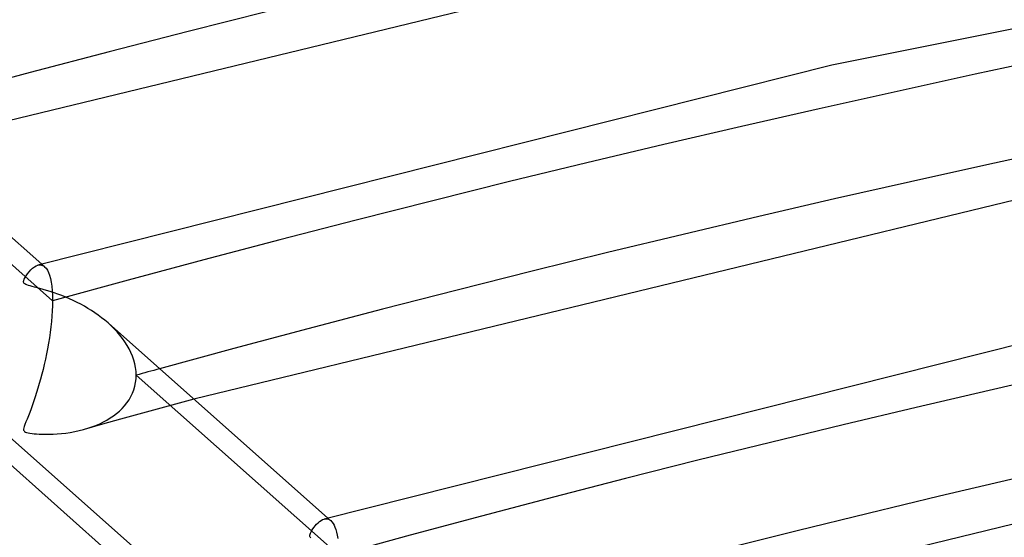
# Model space of a CAD drawing. Header units: millimetres. Extents: x -1077 to 1077, y -1167 to 1197.
# Tile 27 of 81: x -301 to -244, y 1053 to 1083. Entities that reach past the tile are written whole.
import ezdxf

# ---------------------------------------------------------------- set-up
doc = ezdxf.new("R2010")
doc.units = ezdxf.units.MM
doc.layers.add('HIDDEN', color=7, linetype='Continuous')
doc.layers.add('THICK', color=7, linetype='Continuous')

msp = doc.modelspace()

# ---------------------------------------------------------------- linework, layer by layer
at = {"layer": 'HIDDEN'}
for p, q in [((-299.4, 1066.636), (-311.241, 1077.144)), ((-300.265, 1068.721), (-300.191, 1068.738)), ((-300.191, 1068.738), (-300.119, 1068.742)), ((-300.119, 1068.742), (-300.049, 1068.734)), ((-300.049, 1068.734), (-299.982, 1068.713)), ((-300.03, 1068.787), (-299.856, 1068.633)), ((-299.982, 1068.713), (-299.918, 1068.679)), ((-299.918, 1068.679), (-299.857, 1068.633)), ((-299.857, 1068.633), (-299.774, 1068.544)), ((-299.774, 1068.544), (-299.7, 1068.431)), ((-299.7, 1068.431), (-299.633, 1068.293)), ((-299.633, 1068.293), (-299.574, 1068.13)), ((-299.574, 1068.13), (-299.523, 1067.944)), ((-299.523, 1067.944), (-299.48, 1067.731)), ((-299.48, 1067.731), (-299.446, 1067.493)), ((-299.446, 1067.493), (-299.421, 1067.23)), ((-299.421, 1067.23), (-299.406, 1066.944)), ((-299.406, 1066.944), (-299.4, 1066.636)), ((-299.4, 1066.636), (-299.404, 1066.348)), ((-299.416, 1066.05), (-299.436, 1065.743)), ((-299.404, 1066.348), (-299.416, 1066.05)), ((-299.436, 1065.743), (-299.463, 1065.429)), ((-299.497, 1065.11), (-299.537, 1064.79)), ((-299.463, 1065.429), (-299.497, 1065.11)), ((-295.965, 1065.175), (-296.151, 1065.345)), ((-295.787, 1065), (-295.965, 1065.175)), ((-295.616, 1064.818), (-295.787, 1065)), ((-299.582, 1064.471), (-299.633, 1064.153)), ((-299.537, 1064.79), (-299.582, 1064.471)), ((-295.455, 1064.631), (-295.616, 1064.818)), ((-295.303, 1064.438), (-295.455, 1064.631)), ((-295.161, 1064.239), (-295.303, 1064.438)), ((-299.689, 1063.839), (-299.748, 1063.529)), ((-299.633, 1064.153), (-299.689, 1063.839)), ((-295.031, 1064.035), (-295.161, 1064.239)), ((-294.912, 1063.827), (-295.031, 1064.035)), ((-294.807, 1063.614), (-294.912, 1063.827)), ((-299.812, 1063.224), (-299.878, 1062.924)), ((-299.748, 1063.529), (-299.812, 1063.224)), ((-294.716, 1063.397), (-294.807, 1063.614)), ((-294.64, 1063.176), (-294.716, 1063.397)), ((-294.579, 1062.954), (-294.64, 1063.176)), ((-299.948, 1062.631), (-300.02, 1062.344)), ((-299.878, 1062.924), (-299.948, 1062.631)), ((-294.536, 1062.732), (-294.579, 1062.954)), ((-294.51, 1062.51), (-294.536, 1062.732)), ((-300.094, 1062.066), (-300.169, 1061.794)), ((-300.02, 1062.344), (-300.094, 1062.066)), ((-294.537, 1061.852), (-294.51, 1062.069)), ((-294.501, 1062.289), (-294.51, 1062.51)), ((-294.51, 1062.069), (-294.501, 1062.289)), ((-282.66, 1051.782), (-294.501, 1062.289)), ((-300.247, 1061.53), (-300.326, 1061.274)), ((-300.169, 1061.794), (-300.247, 1061.53)), ((-294.72, 1061.234), (-294.642, 1061.434)), ((-294.642, 1061.434), (-294.581, 1061.64)), ((-294.581, 1061.64), (-294.537, 1061.852)), ((-300.405, 1061.026), (-300.486, 1060.786)), ((-300.326, 1061.274), (-300.405, 1061.026)), ((-295.044, 1060.676), (-294.922, 1060.854)), ((-294.922, 1060.854), (-294.813, 1061.04)), ((-294.813, 1061.04), (-294.72, 1061.234)), ((-291.123, 1060.884), (-292.198, 1060.592)), ((-300.649, 1060.33), (-300.731, 1060.115)), ((-300.568, 1060.554), (-300.649, 1060.33)), ((-300.486, 1060.786), (-300.568, 1060.554)), ((-295.484, 1060.192), (-295.326, 1060.344)), ((-295.326, 1060.344), (-295.179, 1060.505)), ((-295.179, 1060.505), (-295.044, 1060.676)), ((-293.27, 1060.299), (-294.342, 1060.005)), ((-292.198, 1060.592), (-293.27, 1060.299)), ((-300.888, 1059.718), (-300.955, 1059.551)), ((-300.811, 1059.909), (-300.888, 1059.718)), ((-300.731, 1060.115), (-300.811, 1059.909)), ((-295.413, 1059.711), (-296.482, 1059.415)), ((-296.212, 1059.666), (-296.017, 1059.785)), ((-296.017, 1059.785), (-295.83, 1059.912)), ((-295.83, 1059.912), (-295.652, 1060.048)), ((-295.652, 1060.048), (-295.484, 1060.192)), ((-294.342, 1060.005), (-295.413, 1059.711)), ((-301.078, 1059.2), (-301.089, 1059.127)), ((-301.089, 1059.127), (-301.085, 1059.071)), ((-301.052, 1059.293), (-301.078, 1059.2)), ((-301.01, 1059.409), (-301.052, 1059.293)), ((-300.955, 1059.551), (-301.01, 1059.409)), ((-297.579, 1059.11), (-297.33, 1059.183)), ((-296.482, 1059.415), (-297.55, 1059.118)), ((-297.33, 1059.183), (-297.089, 1059.264)), ((-297.089, 1059.264), (-296.856, 1059.353)), ((-296.856, 1059.353), (-296.632, 1059.45)), ((-296.632, 1059.45), (-296.417, 1059.555)), ((-296.417, 1059.555), (-296.212, 1059.666)), ((-301.085, 1059.071), (-301.065, 1059.027)), ((-301.065, 1059.027), (-301.031, 1058.991)), ((-301.031, 1058.991), (-300.982, 1058.962)), ((-300.982, 1058.962), (-300.914, 1058.937)), ((-300.914, 1058.937), (-300.825, 1058.914)), ((-300.825, 1058.914), (-300.716, 1058.894)), ((-300.716, 1058.894), (-300.595, 1058.876)), ((-300.595, 1058.876), (-300.466, 1058.862)), ((-300.466, 1058.862), (-300.328, 1058.851)), ((-300.328, 1058.851), (-300.169, 1058.841)), ((-300.169, 1058.841), (-299.992, 1058.834)), ((-299.992, 1058.834), (-299.797, 1058.83)), ((-299.797, 1058.83), (-299.587, 1058.832)), ((-299.587, 1058.832), (-299.363, 1058.839)), ((-299.363, 1058.839), (-299.127, 1058.852)), ((-299.127, 1058.852), (-298.879, 1058.873)), ((-298.879, 1058.873), (-298.622, 1058.902)), ((-298.622, 1058.902), (-298.358, 1058.941)), ((-298.358, 1058.941), (-298.091, 1058.989)), ((-298.091, 1058.989), (-297.831, 1059.045)), ((-297.831, 1059.045), (-297.579, 1059.11)), ((-283.514, 1053.87), (-283.442, 1053.885)), ((-283.442, 1053.885), (-283.373, 1053.888)), ((-283.373, 1053.888), (-283.306, 1053.879)), ((-283.306, 1053.879), (-283.241, 1053.858)), ((-283.29, 1053.932), (-283.116, 1053.778)), ((-283.241, 1053.858), (-283.179, 1053.826)), ((-283.179, 1053.826), (-283.119, 1053.781)), ((-283.119, 1053.781), (-283.051, 1053.711)), ((-283.051, 1053.711), (-282.987, 1053.622)), ((-282.987, 1053.622), (-282.928, 1053.517)), ((-282.928, 1053.517), (-282.875, 1053.394)), ((-282.875, 1053.394), (-282.827, 1053.255)), ((-282.827, 1053.255), (-282.785, 1053.099)), ((-282.785, 1053.099), (-282.748, 1052.925)), ((-282.748, 1052.925), (-282.717, 1052.732))]:
    msp.add_line(p, q, dxfattribs=at)
for centre, major_axis, start_param, end_param in [((0, 795.877), (-732, 0), -3.141592, -0.523599), ((0, 795.877), (-682, 0), -3.141592, -0.523599), ((0, 795.869), (652.89, 0), 1.054856, 2.076265), ((0, 795.869), (618.79, 0), 1.055278, 2.075843), ((0, 795.869), (584.69, 0), 1.055749, 2.075371), ((0, 795.869), (550.59, 0), 1.056279, 2.074842), ((0, 795.869), (516.49, 0), 1.056878, 2.074242), ((0, 795.869), (-608.81, 0), -1.06845, -1.065882)]:
    msp.add_ellipse(centre, major_axis=major_axis, ratio=0.5, start_param=start_param, end_param=end_param, dxfattribs=at)
at = {"layer": 'THICK'}
for p, q in [((-205.104, 1090.195), (-253.811, 1080.418)), ((-255.703, 1088.417), (-307.865, 1075.74)), ((-312.87, 1080.18), (-300.03, 1068.787)), ((-253.811, 1080.418), (-300.252, 1068.725)), ((-241.8, 1072.847), (-291.123, 1060.884)), ((-300.856, 1068.223), (-300.765, 1068.34)), ((-300.765, 1068.34), (-300.664, 1068.451)), ((-300.664, 1068.451), (-300.561, 1068.547)), ((-300.561, 1068.547), (-300.46, 1068.624)), ((-300.46, 1068.624), (-300.361, 1068.682)), ((-300.361, 1068.682), (-300.265, 1068.721)), ((-301.089, 1067.764), (-301.078, 1067.821)), ((-301.087, 1067.721), (-301.089, 1067.764)), ((-301.078, 1067.821), (-301.05, 1067.899)), ((-301.05, 1067.899), (-301.002, 1067.997)), ((-301.002, 1067.997), (-300.936, 1068.107)), ((-300.936, 1068.107), (-300.856, 1068.223)), ((-301.075, 1067.684), (-301.087, 1067.721)), ((-301.052, 1067.652), (-301.075, 1067.684)), ((-301.016, 1067.623), (-301.052, 1067.652)), ((-300.965, 1067.596), (-301.016, 1067.623)), ((-300.897, 1067.568), (-300.965, 1067.596)), ((-300.81, 1067.54), (-300.897, 1067.568)), ((-300.706, 1067.511), (-300.81, 1067.54)), ((-300.586, 1067.479), (-300.706, 1067.511)), ((-300.45, 1067.444), (-300.586, 1067.479)), ((-300.298, 1067.405), (-300.45, 1067.444)), ((-300.13, 1067.36), (-300.298, 1067.405)), ((-299.945, 1067.309), (-300.13, 1067.36)), ((-299.744, 1067.25), (-299.945, 1067.309)), ((-299.529, 1067.183), (-299.744, 1067.25)), ((-299.304, 1067.109), (-299.529, 1067.183)), ((-299.078, 1067.028), (-299.304, 1067.109)), ((-298.852, 1066.943), (-299.078, 1067.028)), ((-298.628, 1066.852), (-298.852, 1066.943)), ((-298.405, 1066.756), (-298.628, 1066.852)), ((-298.184, 1066.655), (-298.405, 1066.756)), ((-297.965, 1066.549), (-298.184, 1066.655)), ((-297.749, 1066.437), (-297.965, 1066.549)), ((-297.536, 1066.32), (-297.749, 1066.437)), ((-297.326, 1066.197), (-297.536, 1066.32)), ((-297.119, 1066.069), (-297.326, 1066.197)), ((-296.917, 1065.936), (-297.119, 1066.069)), ((-296.718, 1065.797), (-296.917, 1065.936)), ((-296.524, 1065.652), (-296.718, 1065.797)), ((-296.335, 1065.501), (-296.524, 1065.652)), ((-296.151, 1065.345), (-296.335, 1065.501)), ((-296.129, 1065.325), (-283.29, 1053.932)), ((-239.663, 1064.904), (-283.512, 1053.871)), ((-303.213, 1059.834), (-293.333, 1051.067)), ((-302.766, 1057.846), (-294.681, 1050.671)), ((-227.89, 1057.278), (-274.381, 1046.027)), ((-284.167, 1053.297), (-284.101, 1053.39)), ((-284.101, 1053.39), (-284.027, 1053.482)), ((-284.027, 1053.482), (-283.947, 1053.572)), ((-283.947, 1053.572), (-283.861, 1053.657)), ((-283.861, 1053.657), (-283.772, 1053.732)), ((-283.772, 1053.732), (-283.684, 1053.793)), ((-283.684, 1053.793), (-283.598, 1053.839)), ((-283.598, 1053.839), (-283.514, 1053.87)), ((-284.349, 1052.885), (-284.346, 1052.933)), ((-284.342, 1052.845), (-284.349, 1052.885)), ((-284.346, 1052.933), (-284.332, 1052.989)), ((-284.322, 1052.81), (-284.342, 1052.845)), ((-284.332, 1052.989), (-284.307, 1053.054)), ((-284.288, 1052.778), (-284.322, 1052.81)), ((-284.307, 1053.054), (-284.271, 1053.127)), ((-284.271, 1053.127), (-284.224, 1053.209)), ((-284.224, 1053.209), (-284.167, 1053.297))]:
    msp.add_line(p, q, dxfattribs=at)
for centre, major_axis, start_param, end_param in [((0, 800.207), (732, 0), 0, 2.617994), ((0, 800.207), (-677, 0), -3.141592, -0.523599), ((0, 795.869), (-642.91, 0), -2.084107, -1.067878), ((0, 795.869), (-608.81, 0), -2.08353, -1.06845), ((0, 795.869), (-574.71, 0), -2.082886, -1.06909), ((0, 795.869), (-540.61, 0), -2.08216, -1.06981)]:
    msp.add_ellipse(centre, major_axis=major_axis, ratio=0.5, start_param=start_param, end_param=end_param, dxfattribs=at)

doc.saveas('drawing.dxf')
